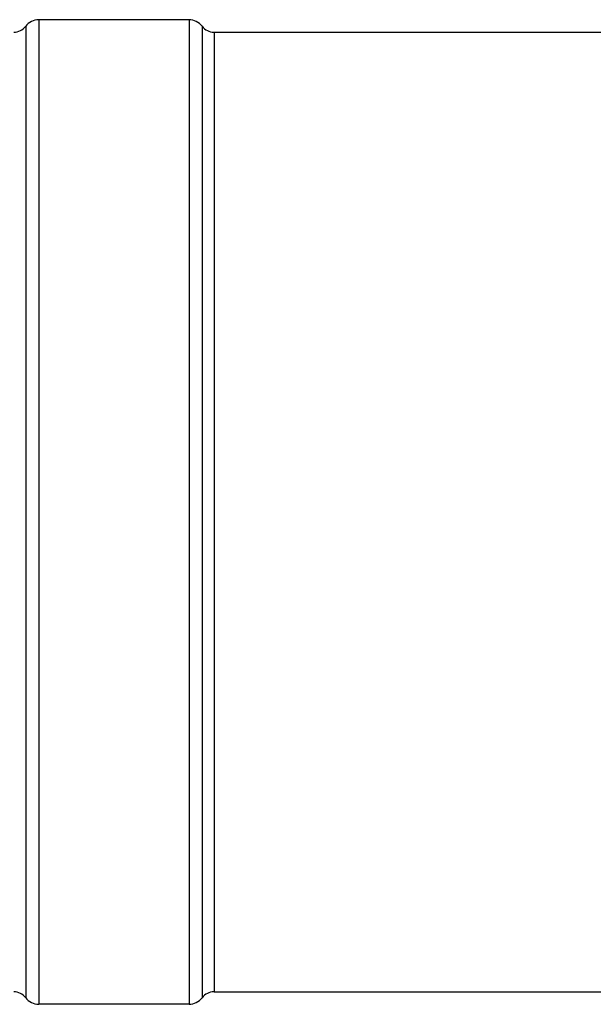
# Model space of a CAD drawing. Header units: millimetres. Extents: x 0 to 297, y 0 to 210.
# Tile 243 of 256: x 138.56 to 144.28, y 150.05 to 159.87. Entities that reach past the tile are written whole.
import ezdxf

# ---------------------------------------------------------------- set-up
doc = ezdxf.new("R2010")
doc.units = ezdxf.units.MM
doc.header["$LTSCALE"] = 16.335
doc.layers.get('0').update_dxf_attribs({"linetype": 'CONTINUOUS'})
doc.layers.add('AXES_REF', color=7, linetype='CONTINUOUS')

msp = doc.modelspace()

# ---------------------------------------------------------------- linework, layer by layer
at = {"color": 7, "linetype": 'Continuous'}
msp.add_line((140.4958, 159.7415), (146.1558, 159.7415), dxfattribs=at)
at = {"layer": 'AXES_REF', "color": 9, "linetype": 'Continuous'}
for p, q in [((138.6158, 159.8015), (138.6158, 150.1115)), ((138.7458, 159.8665), (138.7458, 150.0465)), ((140.2458, 159.8665), (140.2458, 150.0465)), ((140.3758, 159.8015), (140.3758, 150.1115)), ((140.4958, 159.7415), (140.4958, 150.1715))]:
    msp.add_line(p, q, dxfattribs=at)
at = {"layer": 'AXES_REF', "color": 7, "linetype": 'Continuous'}
for p, q in [((140.2458, 159.8665), (138.7458, 159.8665)), ((140.4958, 150.1715), (153.4958, 150.1715)), ((140.2458, 150.0465), (138.7458, 150.0465))]:
    msp.add_line(p, q, dxfattribs=at)
for centre, radius, start, end in [((138.4958, 159.8915), 0.15, 270, 323.1301), ((138.7458, 159.704), 0.1625, 90, 143.1301), ((140.2458, 159.704), 0.1625, 36.8699, 90), ((140.4958, 159.8915), 0.15, 216.8699, 270), ((138.4958, 150.0215), 0.15, 36.8699, 90), ((140.4958, 150.0215), 0.15, 90, 143.1301), ((138.7458, 150.209), 0.1625, 216.8699, 270), ((140.2458, 150.209), 0.1625, 270, 323.1301)]:
    msp.add_arc(centre, radius, start, end, dxfattribs=at)

doc.saveas('drawing.dxf')
